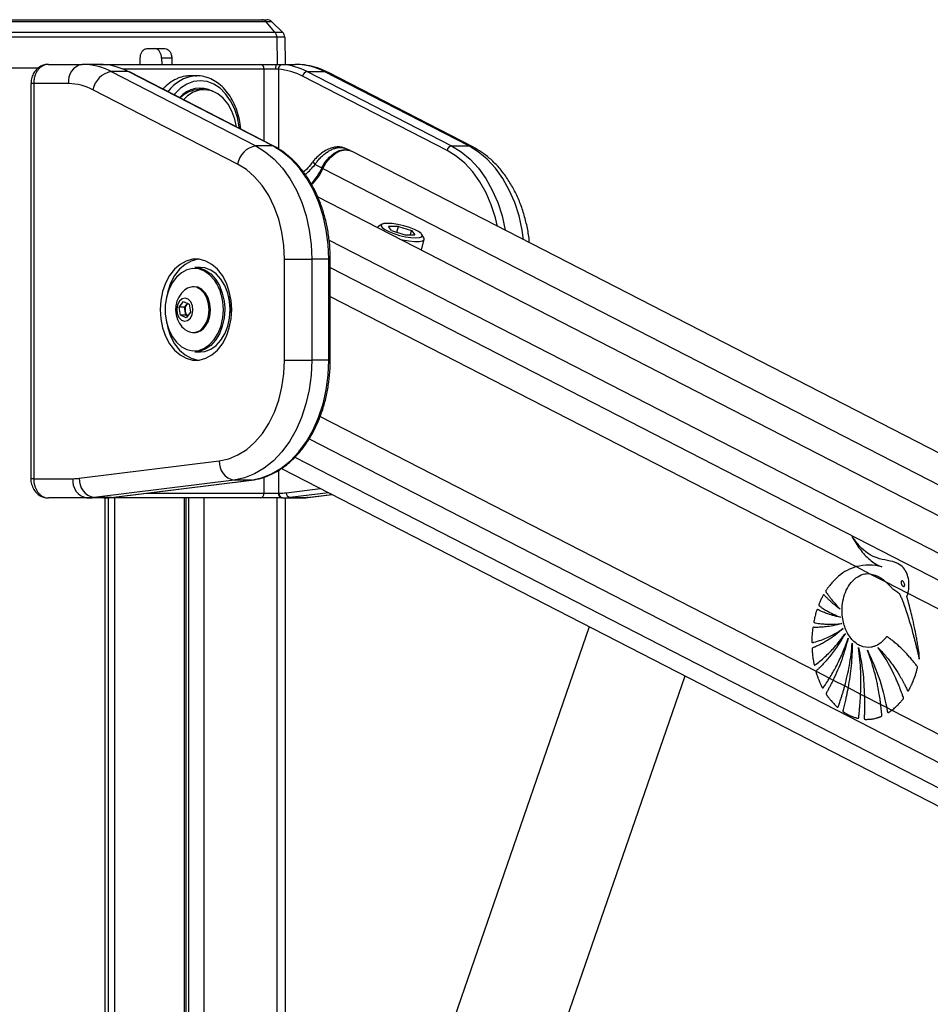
# Model space of a CAD drawing. Header units: millimetres. Extents: x 20 to 19631, y 28 to 16288.
# Tile 45 of 124: x 6204 to 6582, y 7551 to 7959. Entities that reach past the tile are written whole.
import ezdxf

# ---------------------------------------------------------------- set-up
doc = ezdxf.new("R2010")
doc.units = ezdxf.units.MM
doc.header["$LTSCALE"] = 2

msp = doc.modelspace()

# ---------------------------------------------------------------- linework, layer by layer
at = {"color": 7, "linetype": 'Continuous', "lineweight": 25}
for p, q in [((6194.74, 7959.49), (6304.1, 7959.49)), ((6305.83, 7958.65), (6195.89, 7958.65)), ((6304.1, 7959.49), (6306.16, 7959.49)), ((6309.53, 7954.36), (6305.83, 7958.65)), ((6308.24, 7958.65), (6305.83, 7958.65)), ((6312.69, 7954.36), (6308.24, 7958.65)), ((6198.36, 7954.36), (6309.53, 7954.36)), ((6309.53, 7954.36), (6312.69, 7954.36)), ((6310.3, 7952.25), (6198.86, 7952.25)), ((6313.61, 7952.25), (6310.3, 7952.25)), ((6313.61, 7952.25), (6313.8, 7940.96)), ((6256.43, 7947.49), (6263.88, 7947.49)), ((6253.6, 7940.96), (6253.6, 7943.56)), ((6266.71, 7943.56), (6262.46, 7943.56)), ((6262.46, 7943.56), (6262.53, 7940.96)), ((6266.71, 7943.56), (6266.77, 7940.96)), ((6198.99, 7939.49), (6211.54, 7939.49)), ((6215.49, 7940.96), (6229.5, 7940.96)), ((6236.88, 7940.96), (6229.5, 7940.96)), ((6236.88, 7940.96), (6238.66, 7940.96)), ((6238.66, 7940.96), (6303.48, 7940.96)), ((6241.59, 7937.94), (6301.56, 7907.07)), ((6248.66, 7937.94), (6241.59, 7937.94)), ((6308.64, 7907.07), (6248.66, 7937.94)), ((6309.07, 7906.97), (6249.09, 7937.84)), ((6303.48, 7940.96), (6310.51, 7940.96)), ((6309.73, 7938.96), (6305.04, 7938.96)), ((6310.51, 7940.96), (6317.89, 7940.96)), ((6322.91, 7937.94), (6382.88, 7907.07)), ((6322.91, 7937.94), (6329.98, 7937.94)), ((6389.95, 7907.07), (6329.98, 7937.94)), ((6391.68, 7906.67), (6331.71, 7937.54)), ((6277.11, 7936.16), (6274.28, 7936.16)), ((6276.58, 7936.15), (6277.11, 7936.16)), ((6380.98, 7905.19), (6321.01, 7936.06)), ((6208.21, 7932.96), (6208.21, 7768.96)), ((6209.38, 7932.96), (6209.38, 7768.96)), ((6223.84, 7932.96), (6209.38, 7932.96)), ((6293.97, 7899.55), (6234, 7930.42)), ((6280.08, 7930.46), (6278.03, 7930.46)), ((6308.64, 7907.07), (6301.56, 7907.07)), ((6340.74, 7905.13), (6338.83, 7906.02)), ((7542.3, 7287.66), (6341.31, 7904.86)), ((6382.88, 7907.07), (6389.95, 7907.07)), ((6325.56, 7900.82), (6325.57, 7900.84)), ((6326.21, 7899.43), (6329.06, 7897.96)), ((7517.89, 7274.09), (6327.26, 7885.97)), ((6352.14, 7873.3), (6352.11, 7873.2)), ((6353.99, 7874.57), (6352.59, 7873.8)), ((6360.81, 7873.67), (6356.66, 7873.67)), ((6357.96, 7871.94), (6356.66, 7873.67)), ((6360.18, 7871.23), (6360.81, 7873.67)), ((6360.81, 7873.67), (6366.26, 7871.94)), ((6357.96, 7871.94), (6363.42, 7870.2)), ((6363.42, 7870.2), (6367.57, 7870.2)), ((6365.82, 7870.2), (6366.26, 7871.94)), ((6366.26, 7871.94), (6367.57, 7870.2)), ((6370.35, 7863.82), (6371.51, 7868.32)), ((6371.35, 7868.98), (6370.5, 7870.33)), ((6313.51, 7860.09), (6324.83, 7860.09)), ((6313.51, 7818.15), (6313.51, 7860.09)), ((6324.83, 7860.09), (6324.83, 7818.15)), ((6331.9, 7860.09), (6324.83, 7860.09)), ((6331.9, 7818.15), (6331.9, 7860.09)), ((6332.48, 7818.15), (6332.48, 7860.09)), ((6278.58, 7856.62), (6276.32, 7856.62)), ((6276.04, 7848.62), (6275.5, 7848.62)), ((6269.81, 7840.16), (6271.62, 7842.5)), ((6270.34, 7836.77), (6269.81, 7840.16)), ((6272.02, 7840.16), (6269.81, 7840.16)), ((6271.62, 7842.5), (6273.95, 7841.46)), ((6272.02, 7840.16), (6272.92, 7841.33)), ((6272.28, 7838.46), (6272.02, 7840.16)), ((6272.92, 7841.33), (6273.26, 7841.77)), ((6273.95, 7841.46), (6274.49, 7838.08)), ((6272.68, 7835.74), (6270.34, 7836.77)), ((6272.55, 7836.77), (6270.34, 7836.77)), ((6272.55, 7836.77), (6272.28, 7838.46)), ((6273.24, 7836.47), (6272.55, 7836.77)), ((6274.49, 7838.08), (6272.68, 7835.74)), ((6290.96, 7839.12), (6290.93, 7837.98)), ((6275.5, 7829.62), (6276.04, 7829.62)), ((6276.32, 7821.62), (6278.58, 7821.62)), ((6313.51, 7818.15), (6324.83, 7818.15)), ((6331.9, 7818.15), (6324.83, 7818.15)), ((6228.29, 7769.12), (6286.4, 7776.31)), ((6312.22, 7773.2), (7357.33, 7236.12)), ((6209.38, 7768.96), (6225.7, 7768.96)), ((6292.55, 7768.34), (6234.44, 7761.15)), ((6241.51, 7761.15), (6299.63, 7768.34)), ((6241.64, 7761.16), (6299.75, 7768.35)), ((6299.63, 7768.34), (6292.55, 7768.34)), ((6299.75, 7768.35), (6299.63, 7768.34)), ((6305.04, 7762.96), (6310.99, 7762.96)), ((6310.99, 7762.96), (6311.26, 7762.96)), ((6323.32, 7761.18), (6333.23, 7762.4)), ((6231.36, 7760.96), (6215.49, 7760.96)), ((6238.43, 7760.96), (6231.36, 7760.96)), ((6241.51, 7761.15), (6234.44, 7761.15)), ((6238.66, 7760.96), (6238.43, 7760.96)), ((6303.48, 7760.96), (6238.66, 7760.96)), ((6240.47, 6590.02), (6240.47, 7760.96)), ((6241.64, 7761.16), (6241.51, 7761.15)), ((6272.63, 7218.4), (6272.63, 7760.96)), ((6312.41, 7760.96), (6303.48, 7760.96)), ((6312.68, 7760.96), (6312.41, 7760.96)), ((6312.68, 7760.96), (6319.75, 7760.96)), ((6313.83, 7760.96), (6313.83, 7305.15)), ((6315.76, 7761.15), (6322.83, 7761.15)), ((6550.78, 7732.44), (6556.45, 7729.53)), ((6556.45, 7729.53), (6563.14, 7726.09)), ((6563.14, 7726.09), (6572.29, 7721.39)), ((6572.29, 7721.39), (7303.69, 7345.51)), ((6440.03, 7707.52), (6365.74, 7492.63)), ((6534.15, 7689.04), (6539.74, 7686.16)), ((6407.61, 7478.15), (6479.83, 7687.07)), ((6539.74, 7686.16), (6541.26, 7685.38)), ((6541.26, 7685.38), (6546.07, 7682.91)), ((6546.07, 7682.91), (6547.43, 7682.21)), ((6547.43, 7682.21), (6552.65, 7679.53)), ((6552.65, 7679.53), (6554.23, 7678.71)), ((6554.23, 7678.71), (6560.99, 7675.24)), ((6560.99, 7675.24), (6563.47, 7673.97)), ((6563.47, 7673.97), (6565.62, 7672.86)), ((6565.62, 7672.86), (7291.75, 7299.7))]:
    msp.add_line(p, q, dxfattribs=at)
at = {"color": 8, "linetype": 'Continuous', "lineweight": 25}
for p, q in [((6310.3, 7952.25), (6310.46, 7940.96)), ((6305.04, 7938.96), (6246.47, 7938.96)), ((6305.04, 7909.04), (6305.04, 7938.96)), ((6310.99, 7938.9), (6310.99, 7905.83)), ((6209.38, 7932.96), (6208.21, 7932.96)), ((6329.46, 7897.75), (7529.97, 7280.8)), ((6332.01, 7867.99), (7503.36, 7266.02)), ((6332.48, 7860.09), (6331.9, 7860.09)), ((6332.48, 7856.64), (7319.41, 7349.45)), ((6332.48, 7844.62), (6550.78, 7732.44)), ((6288.68, 7839.84), (6288.69, 7839.12)), ((6332.48, 7818.15), (6331.9, 7818.15)), ((6328.3, 7794.83), (6534.15, 7689.04)), ((6323.7, 7785.45), (7302.15, 7282.62)), ((6317.82, 7777.89), (7412.28, 7215.44)), ((6310.99, 7772.42), (6310.99, 7762.96)), ((6209.38, 7768.96), (6208.21, 7768.96)), ((6305.04, 7762.96), (6305.04, 7769.61)), ((6256.2, 7762.96), (6305.04, 7762.96)), ((6314.22, 7763.14), (6328.39, 7764.89)), ((6331.81, 7763.13), (6315.76, 7761.15)), ((6322.83, 7761.15), (6333.19, 7762.43)), ((6238.71, 7760.96), (6238.66, 7760.96)), ((6239.08, 6590.02), (6239.08, 7760.96)), ((6242.86, 7760.96), (6242.86, 7218.4)), ((6272.04, 7218.4), (6272.04, 7760.96)), ((6273.82, 7216.08), (6273.82, 7760.96)), ((6280, 7760.96), (6280, 7213.52)), ((6310.48, 7295.46), (6310.48, 7760.96)), ((6323.32, 7761.18), (6322.83, 7761.15))]:
    msp.add_line(p, q, dxfattribs=at)
at = {"color": 8, "linetype": 'Continuous', "lineweight": 25, "flags": 128}
for points in [[(6238.66, 7940.96), (6238.9, 7940.92), (6239.1, 7940.83)], [(6331.71, 7937.54), (6331.05, 7937.8), (6329.98, 7937.94)], [(6294.75, 7914.34), (6294.68, 7914.99), (6293.94, 7918.89), (6292.73, 7922.56), (6291.09, 7925.87), (6289.07, 7928.73), (6286.73, 7931.05), (6284.14, 7932.76), (6281.37, 7933.81), (6278.52, 7934.16), (6275.68, 7933.81), (6272.91, 7932.76), (6270.32, 7931.05), (6267.98, 7928.73), (6267.63, 7928.3)], [(6309.07, 7906.97), (6308.9, 7907.04), (6308.64, 7907.07)], [(6401.92, 7873.71), (6401.06, 7877.29), (6399.34, 7882.62), (6397.18, 7887.62), (6394.6, 7892.21), (6391.64, 7896.31), (6388.36, 7899.88), (6384.78, 7902.86), (6380.98, 7905.19)], [(6382.88, 7907.07), (6386.84, 7904.64), (6390.56, 7901.54), (6393.99, 7897.82), (6397.06, 7893.54), (6399.75, 7888.77), (6402.01, 7883.56), (6403.8, 7878.01), (6405.1, 7872.18), (6405.12, 7872.07)], [(6412.75, 7868.14), (6412.17, 7872.18), (6410.87, 7878.01), (6409.08, 7883.56), (6406.82, 7888.77), (6404.14, 7893.54), (6401.06, 7897.82), (6397.63, 7901.54), (6393.91, 7904.64), (6389.95, 7907.07)], [(6391.68, 7906.67), (6391.02, 7906.93), (6389.95, 7907.07)], [(6326.21, 7899.43), (6325.89, 7899.84), (6325.66, 7900.2), (6325.54, 7900.5), (6325.52, 7900.73), (6325.56, 7900.82)], [(6287.68, 7834.5), (6287.88, 7835.68), (6288.13, 7839.12)]]:
    msp.add_lwpolyline(points, dxfattribs=at)
at = {"color": 7, "linetype": 'Continuous', "lineweight": 25, "flags": 128}
for points in [[(6249.09, 7937.84), (6248.93, 7937.91), (6248.66, 7937.94)], [(6310.51, 7940.96), (6310.35, 7940.92), (6310.21, 7940.81), (6310.07, 7940.62), (6309.95, 7940.37), (6309.86, 7940.07), (6309.78, 7939.72), (6309.74, 7939.35), (6309.73, 7938.96)], [(6293.58, 7914.94), (6292.88, 7918.23), (6291.67, 7921.52), (6290.05, 7924.43), (6288.07, 7926.86), (6285.79, 7928.71), (6283.32, 7929.91), (6280.72, 7930.44), (6278.1, 7930.26), (6275.56, 7929.38), (6273.17, 7927.83), (6271.55, 7926.28)], [(6301.56, 7907.07), (6305.52, 7904.64), (6309.24, 7901.54), (6312.67, 7897.82), (6315.75, 7893.54), (6318.43, 7888.77), (6320.69, 7883.56), (6322.48, 7878.01), (6323.78, 7872.18), (6324.56, 7866.18), (6324.83, 7860.09)], [(6331.9, 7860.09), (6331.64, 7866.18), (6330.85, 7872.18), (6329.55, 7878.01), (6327.76, 7883.56), (6325.51, 7888.77), (6322.82, 7893.54), (6319.74, 7897.82), (6316.31, 7901.54), (6312.59, 7904.64), (6308.64, 7907.07)], [(6329.06, 7897.96), (6330.44, 7900.39), (6332.17, 7902.49), (6334.14, 7904.13), (6336.22, 7905.18), (6338.28, 7905.6), (6340.18, 7905.35), (6340.95, 7905.02)], [(6329.46, 7897.75), (6330.84, 7900.19), (6332.57, 7902.29), (6334.54, 7903.93), (6336.63, 7904.99), (6338.69, 7905.41), (6340.6, 7905.15), (6341.31, 7904.86)], [(6313.51, 7860.09), (6313.24, 7865.77), (6312.43, 7871.35), (6311.09, 7876.72), (6309.24, 7881.79), (6306.93, 7886.46), (6304.2, 7890.64), (6301.09, 7894.26), (6297.66, 7897.25), (6293.97, 7899.55)], [(6352.59, 7873.8), (6352.47, 7873.73), (6352.12, 7873.19)], [(6356.26, 7874.94), (6354.75, 7874.82), (6353.83, 7874.46), (6353.58, 7873.9), (6354.02, 7873.18), (6355.12, 7872.36), (6356.79, 7871.51), (6358.88, 7870.69), (6361.24, 7869.97), (6363.67, 7869.41), (6365.97, 7869.05), (6367.96, 7868.93), (6369.48, 7869.05), (6370.4, 7869.41), (6370.65, 7869.97), (6370.2, 7870.69), (6369.1, 7871.51), (6367.44, 7872.36), (6365.34, 7873.18), (6362.99, 7873.9), (6360.56, 7874.46), (6358.25, 7874.82), (6356.26, 7874.94)], [(6361.4, 7868.42), (6362.52, 7868.16), (6365.1, 7867.68), (6367.44, 7867.42), (6369.37, 7867.42), (6370.74, 7867.68), (6371.44, 7868.16), (6371.43, 7868.84), (6371.35, 7868.98)], [(6261.9, 7839.12), (6262.15, 7835.26), (6262.9, 7831.53), (6264.12, 7828.06), (6265.77, 7824.97), (6267.8, 7822.36), (6270.13, 7820.32), (6272.68, 7818.92), (6275.37, 7818.21), (6278.11, 7818.21), (6280.81, 7818.92), (6283.36, 7820.32), (6285.69, 7822.36), (6287.72, 7824.97), (6289.37, 7828.06), (6290.59, 7831.53), (6291.34, 7835.26), (6291.59, 7839.12), (6291.34, 7842.98), (6290.59, 7846.7), (6289.37, 7850.17), (6287.72, 7853.26), (6285.69, 7855.88), (6283.36, 7857.92), (6280.81, 7859.32), (6278.11, 7860.03), (6275.37, 7860.03), (6272.68, 7859.32), (6270.13, 7857.92), (6267.8, 7855.88), (6265.77, 7853.26), (6264.12, 7850.17), (6262.9, 7846.7), (6262.15, 7842.98), (6261.9, 7839.12)], [(6277.81, 7860.06), (6277.5, 7860.03), (6274.8, 7859.32), (6272.25, 7857.92), (6269.92, 7855.88), (6267.89, 7853.26), (6266.24, 7850.17), (6265.02, 7846.7), (6264.32, 7843.33)], [(6284.54, 7851.28), (6284.37, 7851.51), (6282.43, 7853.63), (6280.24, 7855.15), (6277.87, 7856.02), (6275.43, 7856.2), (6273.01, 7855.67), (6270.71, 7854.47), (6268.64, 7852.64), (6266.86, 7850.26), (6265.47, 7847.42), (6264.5, 7844.24), (6264.01, 7840.85), (6264.01, 7837.39), (6264.5, 7834), (6265.47, 7830.82), (6266.86, 7827.98), (6268.64, 7825.6), (6270.71, 7823.76), (6273.01, 7822.56), (6275.43, 7822.04), (6277.87, 7822.21), (6280.24, 7823.08), (6282.43, 7824.61), (6284.37, 7826.72), (6285.96, 7829.35), (6287.15, 7832.37), (6287.68, 7834.5)], [(6276.32, 7856.62), (6278.19, 7856.42), (6280.62, 7855.53), (6282.87, 7853.97), (6284.85, 7851.8), (6286.48, 7849.11), (6287.69, 7846.02), (6288.44, 7842.64), (6288.68, 7839.84)], [(6290.96, 7839.12), (6290.7, 7842.64), (6289.95, 7846.02), (6288.74, 7849.11), (6287.11, 7851.8), (6285.13, 7853.97), (6282.88, 7855.53), (6280.46, 7856.42), (6278.58, 7856.62)], [(6280.04, 7832.12), (6281.21, 7834.11), (6281.95, 7836.48), (6282.22, 7839.04), (6281.98, 7841.6), (6281.27, 7843.99), (6280.13, 7846.01), (6278.64, 7847.52), (6276.92, 7848.4), (6275.1, 7848.6), (6273.3, 7848.1), (6272.13, 7847.33)], [(6280.58, 7832.12), (6281.75, 7834.11), (6282.49, 7836.48), (6282.75, 7839.04), (6282.52, 7841.6), (6281.81, 7843.99), (6280.66, 7846.01), (6279.18, 7847.52), (6277.46, 7848.4), (6276.04, 7848.62)], [(6274.42, 7835.62), (6275.19, 7837.11), (6275.5, 7838.92), (6275.3, 7840.75), (6274.62, 7842.33), (6273.56, 7843.42), (6272.29, 7843.86), (6271, 7843.58), (6269.88, 7842.62), (6269.1, 7841.12), (6268.79, 7839.32), (6268.99, 7837.49), (6269.67, 7835.9), (6270.73, 7834.81), (6272.01, 7834.37), (6273.3, 7834.66), (6274.42, 7835.62)], [(6290.3, 7844.68), (6290.71, 7842.56), (6290.96, 7839.12)], [(6273.32, 7841.74), (6273.14, 7841.57), (6272.92, 7841.33)], [(6288.69, 7839.12), (6288.44, 7835.59), (6287.69, 7832.22), (6286.48, 7829.12), (6284.85, 7826.43), (6282.87, 7824.27), (6280.62, 7822.71), (6278.19, 7821.82), (6276.32, 7821.62)], [(6278.58, 7821.62), (6280.46, 7821.82), (6282.88, 7822.71), (6285.13, 7824.27), (6287.11, 7826.43), (6288.74, 7829.12), (6289.95, 7832.22), (6290.7, 7835.59), (6290.96, 7839.12)], [(6264.32, 7834.91), (6265.02, 7831.53), (6266.24, 7828.06), (6267.89, 7824.97), (6269.92, 7822.36), (6272.25, 7820.32), (6274.8, 7818.92), (6277.5, 7818.21), (6277.81, 7818.17)], [(6286.4, 7776.31), (6290.36, 7777.18), (6294.19, 7778.8), (6297.84, 7781.13), (6301.23, 7784.13), (6304.31, 7787.75), (6307.01, 7791.92), (6309.3, 7796.57), (6311.12, 7801.61), (6312.44, 7806.96), (6313.24, 7812.5), (6313.51, 7818.15)], [(6324.83, 7818.15), (6324.56, 7811.98), (6323.75, 7805.91), (6322.42, 7800.03), (6320.59, 7794.42), (6318.29, 7789.17), (6315.54, 7784.37), (6312.39, 7780.08), (6308.9, 7776.37), (6305.11, 7773.3), (6301.08, 7770.92), (6296.87, 7769.26), (6292.55, 7768.34)], [(6299.63, 7768.34), (6303.94, 7769.26), (6308.15, 7770.92), (6312.18, 7773.3), (6315.97, 7776.37), (6319.47, 7780.08), (6322.61, 7784.37), (6325.36, 7789.17), (6327.66, 7794.42), (6329.5, 7800.03), (6330.82, 7805.91), (6331.63, 7811.98), (6331.9, 7818.15)]]:
    msp.add_lwpolyline(points, dxfattribs=at)
at = {"color": 7, "linetype": 'Continuous', "lineweight": 25}
for centre, radius, start, end in [((6304.05, 7957.19), 2.3, 39.3461, 88.8834), ((6306.16, 7956.49), 3, 46, 90), ((6306.99, 7952.24), 3.31, 0.1104, 39.6928), ((6310.61, 7952.2), 3, 1, 46), ((6230.91, 7933.96), 7.14, 101.4218, 188.0495), ((6229.35, 7914.62), 26.34, 62.3133, 89.6828), ((6243.17, 7928.75), 9.32, 99.7581, 169.6801), ((6236.33, 7914.36), 26.61, 62.4016, 85.9183), ((6303.23, 7939.15), 1.82, 353.8573, 82.1256), ((6312.84, 7939.09), 1.85, 101.3299, 185.5863), ((6309.18, 7913.42), 25.55, 62.4016, 85.9183), ((6310.58, 7914.36), 26.61, 62.4016, 85.9183), ((6317.74, 7914.62), 26.34, 62.3133, 89.6828), ((6323.3, 7935.65), 2.33, 99.7581, 169.6801), ((6223.72, 7910.83), 22.12, 62.3133, 89.6828), ((6278.46, 7920.01), 11.09, 61.4127, 140.2057), ((6278.36, 7919.09), 11.37, 91.6631, 136.0223), ((6303.14, 7897.88), 9.32, 99.7581, 169.6801), ((6383.28, 7904.77), 2.33, 99.7581, 169.6801), ((6308.16, 7907.43), 22.95, 315.5559, 335.6295), ((6308.63, 7907.18), 22.86, 314.8525, 335.6477), ((6278.87, 7839.12), 10.63, 129.3893, 212.9981), ((6276.04, 7839.13), 3.82, 144.892, 190.0632), ((6275.3, 7838.8), 3.04, 186.263, 228.4411), ((6278.87, 7839.12), 10.63, 212.9981, 230.6107), ((6275.54, 7835.04), 5.37, 230.4827, 327.0175), ((6275.82, 7835.38), 5.77, 272.1423, 325.5535), ((6294.04, 7775.84), 7.65, 176.5252, 258.7875), ((6232.77, 7767.96), 7.14, 171.9505, 258.5782), ((6225.7, 7790.03), 21.07, 270.0053, 277.0613), ((6235.93, 7768.65), 7.65, 176.5252, 258.7875), ((6303.23, 7762.76), 1.82, 277.8744, 6.1427), ((6312.76, 7762.71), 1.79, 171.9505, 258.5782), ((6313.03, 7762.71), 1.79, 171.9505, 258.5782), ((6311.26, 7787.04), 24.08, 270.0053, 277.0613), ((6316.13, 7763.02), 1.91, 176.5252, 258.7875), ((6231.36, 7786.04), 25.09, 270.0053, 277.0613), ((6238.43, 7786.04), 25.09, 270.0053, 277.0613), ((6312.68, 7786.04), 25.09, 270.0053, 277.0613), ((6319.75, 7786.04), 25.09, 270.0053, 277.0613)]:
    msp.add_arc(centre, radius, start, end, dxfattribs=at)
at = {"color": 8, "linetype": 'Continuous', "lineweight": 25}
for centre, radius, start, end in [((6277.93, 7920.48), 15.72, 94.9261, 144.5856), ((6333.52, 7906.71), 9.82, 243.01, 245.6299), ((6267.06, 7839.51), 21.07, 358.9414, 33.9683)]:
    msp.add_arc(centre, radius, start, end, dxfattribs=at)
at = {"color": 7, "linetype": 'Continuous', "lineweight": 25}
for points, knots in [([(6253.6, 7943.56), (6253.64, 7944.01), (6253.7, 7944.91), (6254.2, 7946.09), (6254.93, 7946.98), (6255.72, 7947.43), (6256.24, 7947.47), (6256.43, 7947.49)], [0, 0, 0, 0, 0.2170511, 0.4341034, 0.6511343, 0.8681856, 1, 1, 1, 1]), ([(6262.46, 7943.56), (6262.42, 7944.01), (6262.34, 7944.91), (6261.83, 7946.09), (6261.11, 7946.98), (6260.33, 7947.43), (6259.83, 7947.47), (6259.64, 7947.49)], [0, 0, 0, 0, 0.217049, 0.434099, 0.651128, 0.868179, 1, 1, 1, 1]), ([(6263.88, 7947.49), (6264.2, 7947.45), (6264.82, 7947.36), (6265.66, 7946.67), (6266.3, 7945.65), (6266.64, 7944.55), (6266.69, 7943.83), (6266.71, 7943.56)], [0, 0, 0, 0, 0.217103, 0.4342071, 0.6512847, 0.8683252, 1, 1, 1, 1]), ([(6215.48, 7940.94), (6215.43, 7940.95), (6214.72, 7941.03), (6213.32, 7940.67), (6211.5, 7939.78), (6209.99, 7938.36), (6208.89, 7936.55), (6208.27, 7934.68), (6208.27, 7933.45), (6208.28, 7932.96)], [0, 0, 0, 0, 0.010624, 0.1835247, 0.354577, 0.5251379, 0.6992901, 0.8788502, 1, 1, 1, 1]), ([(6215.49, 7940.96), (6215.32, 7940.95), (6214.98, 7940.94), (6214.46, 7940.85), (6213.95, 7940.71), (6213.45, 7940.51), (6212.97, 7940.26), (6212.51, 7939.95), (6212.06, 7939.59), (6211.64, 7939.18), (6211.25, 7938.73), (6210.89, 7938.24), (6210.56, 7937.7), (6210.18, 7936.95), (6209.87, 7936.14), (6209.64, 7935.29), (6209.5, 7934.57), (6209.4, 7933.8), (6209.39, 7933.24), (6209.38, 7932.96)], [0, 0, 0, 0, 0.053326, 0.107028, 0.161914, 0.21721, 0.270624, 0.324415, 0.379401, 0.4348, 0.488108, 0.541793, 0.596673, 0.651967, 0.75832, 0.812311, 0.867099, 0.933183, 1, 1, 1, 1]), ([(6238.23, 7940.9), (6238.16, 7940.91), (6237.95, 7940.92), (6237.64, 7940.94), (6237.36, 7940.95), (6237.1, 7940.96), (6236.97, 7940.96), (6236.88, 7940.96)], [0, 0, 0, 0, 0.122321, 0.368605, 0.61853, 0.744767, 1, 1, 1, 1]), ([(6310.99, 7938.9), (6310.9, 7938.91), (6310.72, 7938.93), (6310.41, 7938.95), (6310.08, 7938.96), (6309.85, 7938.96), (6309.73, 7938.96)], [0, 0, 0, 0, 0.244058, 0.490369, 0.743918, 1, 1, 1, 1]), ([(6310.51, 7940.96), (6310.68, 7940.96), (6311.04, 7940.96), (6311.54, 7940.95), (6312.03, 7940.93), (6312.33, 7940.91), (6312.47, 7940.9)], [0, 0, 0, 0, 0.244552, 0.491194, 0.744455, 1, 1, 1, 1]), ([(6331.71, 7937.54), (6330.9, 7937.93), (6328.75, 7938.97), (6325.1, 7940.15), (6321.26, 7940.86), (6318.85, 7940.93), (6317.89, 7940.96)], [0, 0, 0, 0, 0.183481, 0.491955, 0.79717, 1, 1, 1, 1]), ([(6274.28, 7936.14), (6274.11, 7936.14), (6273.42, 7936.16), (6271.75, 7935.96), (6269.75, 7935.41), (6267.82, 7934.51), (6265.94, 7933.38), (6264.31, 7932.1), (6263.26, 7930.95), (6263.01, 7930.68)], [0, 0, 0, 0, 0.043722, 0.171703, 0.419883, 0.545852, 0.673655, 0.922005, 1, 1, 1, 1]), ([(6295.37, 7914.02), (6295.37, 7914.08), (6295.32, 7915.48), (6294.8, 7918.15), (6293.79, 7921.92), (6292.31, 7925.41), (6290.44, 7928.54), (6288.21, 7931.23), (6285.69, 7933.4), (6282.93, 7935), (6280.03, 7935.92), (6277.86, 7936.27), (6276.71, 7936.12), (6276.54, 7936.1)], [0, 0, 0, 0, 0.005131, 0.114038, 0.223071, 0.332272, 0.441638, 0.551027, 0.660122, 0.768456, 0.875571, 0.981348, 1, 1, 1, 1]), ([(6332.48, 7860.09), (6332.47, 7861.08), (6332.44, 7863.95), (6332.03, 7868.67), (6331.12, 7874.17), (6329.76, 7879.49), (6327.99, 7884.56), (6325.81, 7889.34), (6323.26, 7893.74), (6320.36, 7897.72), (6317.15, 7901.22), (6313.74, 7904.13), (6310.99, 7905.95), (6309.43, 7906.78), (6309.07, 7906.97)], [0, 0, 0, 0, 0.049171, 0.142068, 0.235022, 0.32801, 0.421041, 0.514118, 0.607231, 0.700348, 0.793408, 0.886328, 0.973612, 1, 1, 1, 1]), ([(6338.82, 7905.97), (6338.44, 7906.14), (6337.49, 7906.59), (6335.77, 7906.73), (6333.74, 7906.5), (6331.59, 7905.77), (6329.4, 7904.56), (6327.38, 7902.9), (6326.07, 7901.61), (6325.59, 7900.86), (6325.58, 7900.83)], [0, 0, 0, 0, 0.087117, 0.21869, 0.35615, 0.507536, 0.667365, 0.829274, 0.994434, 1, 1, 1, 1]), ([(6326.21, 7899.43), (6326.49, 7899.85), (6326.94, 7900.52), (6327.84, 7901.61), (6328.67, 7902.5), (6329.55, 7903.3), (6330.44, 7904.02), (6331.35, 7904.66), (6332.28, 7905.2), (6333.2, 7905.66), (6334.12, 7906.02), (6335.01, 7906.27), (6335.9, 7906.44), (6336.75, 7906.49), (6337.55, 7906.42), (6338.13, 7906.29), (6338.56, 7906.16), (6338.78, 7906.05), (6338.83, 7906.02)], [0, 0, 0, 0, 0.086519, 0.136994, 0.239537, 0.291724, 0.340202, 0.438623, 0.488674, 0.536368, 0.633212, 0.682468, 0.731115, 0.829996, 0.880343, 0.931287, 0.982603, 1, 1, 1, 1]), ([(6415.16, 7866.9), (6415.11, 7867.53), (6414.91, 7870.03), (6414.09, 7874.31), (6412.68, 7879.67), (6410.8, 7884.8), (6408.48, 7889.62), (6405.74, 7894.07), (6402.62, 7898.09), (6399.15, 7901.61), (6395.5, 7904.52), (6392.91, 7905.98), (6391.68, 7906.67)], [0, 0, 0, 0, 0.035868, 0.144021, 0.252352, 0.360895, 0.469647, 0.578523, 0.687306, 0.795683, 0.90325, 1, 1, 1, 1]), ([(6325.54, 7900.85), (6325.12, 7900.3), (6324.06, 7898.89), (6322.62, 7897.3), (6321.58, 7896.37), (6321.37, 7896.18)], [0, 0, 0, 0, 0.337695, 0.866303, 1, 1, 1, 1]), ([(6306.34, 7770.06), (6307.48, 7770.55), (6309.92, 7771.58), (6313.44, 7773.88), (6316.91, 7776.78), (6320.12, 7780.22), (6323.03, 7784.14), (6325.6, 7788.5), (6327.81, 7793.23), (6329.62, 7798.27), (6331.01, 7803.57), (6331.96, 7809.05), (6332.42, 7813.94), (6332.47, 7816.98), (6332.48, 7818.15)], [0, 0, 0, 0, 0.075973, 0.162036, 0.248467, 0.335227, 0.422233, 0.509398, 0.596648, 0.683931, 0.771215, 0.85849, 0.94576, 1, 1, 1, 1]), ([(6299.75, 7768.35), (6300.48, 7768.46), (6302.55, 7768.78), (6304.77, 7769.33), (6306.19, 7769.99), (6306.34, 7770.06)], [0, 0, 0, 0, 0.329072, 0.931306, 1, 1, 1, 1]), ([(6208.22, 7768.96), (6208.22, 7768.93), (6208.15, 7768.14), (6208.46, 7766.57), (6209.34, 7764.44), (6210.77, 7762.71), (6212.51, 7761.57), (6214.12, 7760.98), (6215.13, 7761.02), (6215.48, 7761.04)], [0, 0, 0, 0, 0.0072353, 0.1932103, 0.3831253, 0.5750223, 0.7440889, 0.9103232, 1, 1, 1, 1]), ([(6209.38, 7768.96), (6209.4, 7768.52), (6209.43, 7767.63), (6209.69, 7766.34), (6210.1, 7765.11), (6210.67, 7763.99), (6211.36, 7763.01), (6212.18, 7762.2), (6213.09, 7761.56), (6213.96, 7761.18), (6214.77, 7760.99), (6215.25, 7760.97), (6215.49, 7760.96)], [0, 0, 0, 0, 0.104655, 0.212303, 0.316738, 0.424134, 0.528891, 0.636619, 0.74238, 0.851183, 0.925087, 1, 1, 1, 1]), ([(6319.75, 7760.96), (6320.63, 7760.98), (6321.82, 7761), (6323.01, 7761.14), (6323.32, 7761.18)], [0, 0, 0, 0, 0.738202, 1, 1, 1, 1]), ([(6572.29, 7721.39), (6572.33, 7721.57), (6572.39, 7721.8), (6572.44, 7722.05), (6572.47, 7722.22), (6572.57, 7722.71), (6572.77, 7724.22), (6572.72, 7726.75), (6571.93, 7729.7), (6570.37, 7732.23), (6567.61, 7734.27), (6563.77, 7734.96), (6559.77, 7735.86), (6556.15, 7737.41), (6553.39, 7739.74), (6551.01, 7742.29), (6549.73, 7744.1), (6549.09, 7745.02)], [0, 0, 0, 0, 0.012824, 0.016029, 0.017632, 0.024042, 0.04973, 0.119058, 0.188311, 0.256944, 0.340978, 0.476074, 0.611696, 0.717447, 0.827134, 0.913109, 1, 1, 1, 1]), ([(6549.09, 7745.02), (6550.14, 7743.18), (6552.25, 7739.52), (6555.67, 7735.8), (6558.39, 7733.81), (6559.89, 7733.03), (6560.78, 7732.64), (6561.23, 7732.5), (6561.46, 7732.43)], [0, 0, 0, 0, 0.3256755, 0.6503388, 0.8229054, 0.9110502, 0.955444, 1, 1, 1, 1]), ([(8407.08, 7736.15), (8393.5, 7728.61), (8311.26, 7682.94), (8159.85, 7599.42), (7883.75, 7447.73), (7399.79, 7182.77), (6867.16, 6891.83), (6472.83, 6676.57), (6355.4, 6612.47)], [0, 0, 0, 0, 0.0199849, 0.1210519, 0.2221195, 0.4242559, 0.8285467, 1, 1, 1, 1]), ([(6561.46, 7732.43), (6559.7, 7732.74), (6556.13, 7733.38), (6552.58, 7732.76), (6550.78, 7732.44)], [0, 0, 0, 0, 0.49392, 1, 1, 1, 1]), ([(6550.78, 7732.44), (6549.53, 7731.99), (6547, 7731.08), (6543.61, 7728.71), (6541.16, 7726.32), (6539.81, 7724.65), (6539.25, 7723.9), (6538.96, 7723.51), (6538.67, 7723.07), (6538.39, 7722.74), (6538.23, 7722.41), (6538.2, 7722.2), (6538.25, 7721.97), (6538.39, 7721.71), (6538.59, 7721.44), (6538.79, 7721.21), (6539.18, 7720.7), (6539.77, 7719.87), (6540.89, 7718.44), (6542.33, 7716.7), (6543.53, 7715.4), (6544.13, 7714.75)], [0, 0, 0, 0, 0.170321, 0.3431, 0.494952, 0.561808, 0.579327, 0.59685, 0.614378, 0.63513, 0.645402, 0.650074, 0.654865, 0.666912, 0.680629, 0.691342, 0.70081, 0.750688, 0.800565, 0.900282, 1, 1, 1, 1]), ([(6576.18, 7690.11), (6576.22, 7690.24), (6576.28, 7690.42), (6576.3, 7690.69), (6576.24, 7690.87), (6576.08, 7691.12), (6575.72, 7691.56), (6575.11, 7692.39), (6574.16, 7693.56), (6572.66, 7695.34), (6570.6, 7697.55), (6568.43, 7699.61), (6566.66, 7701.1), (6565.55, 7702.01), (6564.61, 7702.65), (6564.02, 7703.29), (6563.43, 7703.36), (6563.17, 7703.09), (6562.7, 7702.49), (6561.78, 7701.38), (6560.72, 7700.57), (6559.92, 7700.08), (6559.62, 7699.92), (6559.08, 7699.64), (6558.21, 7699.28), (6556.01, 7698.74), (6552.68, 7699.15), (6548.97, 7701.87), (6546.31, 7706.14), (6545.03, 7710.83), (6544.86, 7715.27), (6545.38, 7719.12), (6546.64, 7722.85), (6548.69, 7726.09), (6551.38, 7728.45), (6554.07, 7729.57), (6555.78, 7729.54), (6556.45, 7729.53)], [0, 0, 0, 0, 0.005222, 0.00705, 0.009524, 0.012096, 0.018903, 0.033777, 0.054996, 0.082593, 0.133161, 0.185648, 0.215166, 0.237428, 0.250526, 0.268263, 0.273769, 0.278869, 0.283861, 0.306281, 0.339443, 0.344858, 0.350272, 0.355686, 0.374083, 0.39607, 0.468653, 0.538305, 0.602711, 0.66846, 0.714341, 0.760165, 0.807683, 0.860647, 0.913453, 0.966526, 1, 1, 1, 1]), ([(6556.45, 7729.53), (6557.93, 7729.14), (6560.31, 7728.52), (6562.36, 7726.76), (6563.14, 7726.09)], [0, 0, 0, 0, 0.620885, 1, 1, 1, 1]), ([(6563.14, 7726.09), (6563.61, 7725.64), (6564.25, 7725.02), (6565.03, 7724.18), (6565.54, 7723.66), (6566.39, 7722.88), (6567.58, 7722.2), (6568.92, 7721.12), (6569.55, 7719.44), (6570.05, 7718.24), (6570.36, 7717.43), (6570.5, 7717.06), (6570.56, 7716.9), (6570.59, 7716.83), (6570.6, 7716.8), (6570.6, 7716.79), (6570.61, 7716.78), (6570.61, 7716.78), (6572, 7713), (6573.34, 7708.56), (6574.67, 7703.53), (6575.08, 7701.95), (6575.48, 7700.37), (6575.86, 7698.79), (6576.25, 7697.21), (6576.62, 7695.64), (6576.86, 7694.58), (6576.99, 7694.06)], [0, 0, 0, 0, 0.061385, 0.084428, 0.107288, 0.130191, 0.194029, 0.247865, 0.293247, 0.336626, 0.356113, 0.364687, 0.36846, 0.370119, 0.37085, 0.371171, 0.371312, 0.371375, 0.371424, 0.699593, 0.742663, 0.785721, 0.828754, 0.871748, 0.914688, 0.957557, 1, 1, 1, 1]), ([(6569.58, 7726.39), (6569.55, 7726.35), (6569.49, 7726.26), (6569.44, 7726.06), (6569.43, 7725.77), (6569.53, 7725.32), (6569.79, 7724.78), (6570.12, 7724.39), (6570.41, 7724.23), (6570.58, 7724.21), (6570.72, 7724.26), (6570.78, 7724.33), (6570.81, 7724.36)], [0, 0, 0, 0, 0.054409, 0.108831, 0.182979, 0.304817, 0.522551, 0.753607, 0.828743, 0.904472, 0.959024, 1, 1, 1, 1]), ([(6570.81, 7724.36), (6570.84, 7724.4), (6570.9, 7724.49), (6570.95, 7724.69), (6570.96, 7724.97), (6570.86, 7725.42), (6570.6, 7725.96), (6570.28, 7726.35), (6569.99, 7726.51), (6569.82, 7726.54), (6569.68, 7726.49), (6569.61, 7726.42), (6569.58, 7726.39)], [0, 0, 0, 0, 0.054059, 0.108137, 0.18149, 0.301977, 0.518461, 0.74882, 0.824555, 0.900875, 0.955234, 1, 1, 1, 1]), ([(6576.99, 7694.06), (6577, 7694.76), (6577.01, 7695.73), (6576.81, 7697.05), (6576.67, 7698.12), (6576.44, 7699.63), (6576.14, 7701.48), (6575.66, 7704.12), (6574.99, 7707.49), (6574.16, 7711.21), (6573.32, 7714.68), (6572.67, 7717.15), (6572.24, 7718.7), (6572.04, 7719.37), (6571.95, 7719.66), (6571.93, 7719.82), (6571.9, 7719.91), (6571.88, 7719.96), (6571.86, 7720.05), (6571.9, 7720.18), (6571.96, 7720.35), (6572.13, 7720.73), (6572.22, 7721.1), (6572.29, 7721.39)], [0, 0, 0, 0, 0.072987, 0.101721, 0.141523, 0.186708, 0.264189, 0.34167, 0.473093, 0.631062, 0.75172, 0.858594, 0.908141, 0.926881, 0.935038, 0.941371, 0.943446, 0.945805, 0.947814, 0.952903, 0.959258, 0.968238, 1, 1, 1, 1]), ([(6544.13, 7714.75), (6543.53, 7715.21), (6542.33, 7716.14), (6540.82, 7717.44), (6539.62, 7718.55), (6538.85, 7719.3), (6538.3, 7719.86), (6537.89, 7720.26), (6537.63, 7720.61), (6537.41, 7720.72), (6537.32, 7720.73), (6537.24, 7720.68), (6537.05, 7720.48), (6536.81, 7720.03), (6536.38, 7719.2), (6535.99, 7718.31), (6535.63, 7717.47), (6535.43, 7717.02), (6535.32, 7716.71), (6535.29, 7716.53), (6535.31, 7716.37), (6535.38, 7716.24), (6535.56, 7716.06), (6536.04, 7715.74), (6537.03, 7715.04), (6538.83, 7713.99), (6541.31, 7712.64), (6543.27, 7711.83), (6544.28, 7711.41)], [0, 0, 0, 0, 0.09576, 0.19152, 0.246759, 0.296659, 0.322491, 0.341821, 0.367138, 0.370982, 0.37465, 0.378607, 0.383429, 0.406829, 0.434289, 0.485454, 0.510376, 0.53143, 0.538666, 0.544529, 0.549036, 0.554037, 0.560031, 0.580165, 0.628108, 0.713988, 0.853414, 1, 1, 1, 1]), ([(6544.28, 7711.41), (6543.19, 7711.65), (6541.22, 7712.09), (6538.74, 7712.91), (6537.05, 7713.58), (6535.95, 7714.06), (6535.29, 7714.36), (6534.88, 7714.61), (6534.66, 7714.61), (6534.55, 7714.51), (6534.49, 7714.43), (6534.39, 7714.19), (6534.2, 7713.67), (6533.97, 7712.88), (6533.76, 7711.99), (6533.56, 7711.13), (6533.39, 7710.4), (6533.28, 7709.88), (6533.24, 7709.63), (6533.25, 7709.5), (6533.27, 7709.4), (6533.34, 7709.28), (6533.49, 7709.17), (6533.7, 7709.13), (6534.25, 7709.06), (6535.11, 7708.89), (6536.38, 7708.74), (6537.74, 7708.61), (6540.57, 7708.47), (6542.92, 7708.68), (6544.8, 7708.85)], [0, 0, 0, 0, 0.1302625, 0.2336172, 0.2997682, 0.3367892, 0.3694467, 0.380584, 0.3902925, 0.392933, 0.3958246, 0.3999408, 0.4158128, 0.4449709, 0.4711026, 0.4934558, 0.5209242, 0.5347602, 0.538753, 0.542051, 0.5448924, 0.5475293, 0.5548626, 0.563496, 0.5735911, 0.6188933, 0.6665753, 0.7227705, 0.7791827, 1, 1, 1, 1]), ([(6544.8, 7708.85), (6543.57, 7708.51), (6541.36, 7707.9), (6538.49, 7707.46), (6536.47, 7707.29), (6535.16, 7707.23), (6534.33, 7707.23), (6533.74, 7707.22), (6533.34, 7707.26), (6533.08, 7707.27), (6532.95, 7707.22), (6532.89, 7707.18), (6532.83, 7707.11), (6532.77, 7706.96), (6532.74, 7706.65), (6532.69, 7706.22), (6532.6, 7705.5), (6532.5, 7704.29), (6532.4, 7702.93), (6532.36, 7701.82), (6532.38, 7701.32), (6532.41, 7701.13), (6532.49, 7701), (6532.61, 7700.93), (6532.77, 7700.92), (6532.95, 7700.96), (6533.09, 7701.01), (6533.17, 7701.04), (6533.21, 7701.05), (6533.23, 7701.05), (6533.23, 7701.06), (6533.24, 7701.06), (6533.24, 7701.06), (6533.24, 7701.06), (6533.24, 7701.06), (6535.27, 7701.6), (6539.46, 7703.04), (6543.41, 7705.46), (6545.46, 7706.71)], [0, 0, 0, 0, 0.124268, 0.224134, 0.287391, 0.32581, 0.354668, 0.370117, 0.385225, 0.394173, 0.396313, 0.398354, 0.400352, 0.404874, 0.409569, 0.422064, 0.435864, 0.460943, 0.507806, 0.532673, 0.538552, 0.542987, 0.546573, 0.550039, 0.555782, 0.562197, 0.56788, 0.570235, 0.571223, 0.571646, 0.57183, 0.571911, 0.571946, 0.571962, 0.571969, 0.571974, 0.777422, 1, 1, 1, 1]), ([(6545.46, 7706.71), (6544.36, 7705.78), (6542.27, 7704.01), (6539.47, 7702.13), (6537.31, 7700.86), (6535.9, 7700.11), (6534.82, 7699.58), (6534.06, 7699.24), (6533.4, 7698.93), (6532.93, 7698.82), (6532.65, 7698.64), (6532.56, 7698.56), (6532.51, 7698.47), (6532.48, 7698.35), (6532.47, 7698.1), (6532.5, 7697.64), (6532.57, 7696.92), (6532.66, 7695.97), (6532.84, 7694.57), (6533.04, 7693.3), (6533.24, 7692.33), (6533.29, 7691.98), (6533.34, 7691.8), (6533.4, 7691.69), (6533.47, 7691.62), (6533.55, 7691.59), (6533.75, 7691.61), (6533.94, 7691.76), (6534.11, 7691.91), (6534.18, 7691.98), (6534.21, 7692), (6534.22, 7692.01), (6534.23, 7692.01), (6534.23, 7692.02), (6534.23, 7692.02), (6534.23, 7692.02), (6534.23, 7692.02), (6535.62, 7693.06), (6538.42, 7695.42), (6542.52, 7699.62), (6545.04, 7703.01), (6546.34, 7704.76)], [0, 0, 0, 0, 0.108949, 0.208094, 0.263111, 0.308423, 0.336747, 0.360079, 0.37671, 0.395394, 0.400258, 0.402679, 0.404737, 0.406695, 0.410739, 0.419483, 0.434414, 0.454793, 0.477277, 0.51983, 0.532788, 0.53826, 0.541373, 0.544322, 0.546268, 0.548762, 0.551547, 0.562359, 0.567025, 0.568834, 0.569564, 0.56987, 0.570002, 0.570059, 0.570085, 0.570096, 0.5701, 0.570104, 0.704082, 0.847381, 1, 1, 1, 1]), ([(6546.34, 7704.76), (6544.37, 7701.58), (6541.54, 7696.99), (6537.74, 7692.66), (6536.09, 7690.97), (6535.37, 7690.26), (6534.99, 7689.9), (6534.62, 7689.52), (6534.28, 7689.31), (6534.17, 7689.08), (6534.15, 7689.04)], [0, 0, 0, 0, 0.539634, 0.777256, 0.881908, 0.90933, 0.936757, 0.964191, 0.992825, 1, 1, 1, 1]), ([(6539.74, 7686.16), (6540.64, 7687.68), (6542.59, 7690.96), (6545.22, 7696.47), (6546.72, 7700.61), (6547.48, 7702.7)], [0, 0, 0, 0, 0.298622, 0.646049, 1, 1, 1, 1]), ([(6547.48, 7702.7), (6546.65, 7699.66), (6545, 7693.59), (6542.5, 7688.12), (6541.26, 7685.38)], [0, 0, 0, 0, 0.500097, 1, 1, 1, 1]), ([(6546.07, 7682.91), (6546.77, 7685.72), (6548.22, 7691.48), (6548.87, 7697.54), (6549.19, 7700.65)], [0, 0, 0, 0, 0.486212, 1, 1, 1, 1]), ([(6549.19, 7700.65), (6549.12, 7697.53), (6548.96, 7691.3), (6547.94, 7685.24), (6547.43, 7682.21)], [0, 0, 0, 0, 0.500115, 1, 1, 1, 1]), ([(6551.76, 7698.88), (6552.43, 7695.58), (6553.77, 7688.99), (6554.08, 7682.14), (6554.23, 7678.71)], [0, 0, 0, 0, 0.500144, 1, 1, 1, 1]), ([(6552.65, 7679.53), (6552.74, 7682.67), (6552.92, 7689.17), (6552.15, 7695.57), (6551.76, 7698.88)], [0, 0, 0, 0, 0.484531, 1, 1, 1, 1]), ([(6555.44, 7697.77), (6557.17, 7694.07), (6560.64, 7686.67), (6562.52, 7678.2), (6563.47, 7673.97)], [0, 0, 0, 0, 0.500003, 1, 1, 1, 1]), ([(6560.99, 7675.24), (6560.93, 7675.76), (6560.75, 7677.21), (6560.38, 7679.69), (6559.89, 7682.36), (6559.29, 7685.23), (6558.58, 7688.17), (6557.65, 7691.45), (6556.61, 7694.66), (6555.83, 7696.73), (6555.44, 7697.77)], [0, 0, 0, 0, 0.066205, 0.183788, 0.317485, 0.41147, 0.558603, 0.705732, 0.852863, 1, 1, 1, 1]), ([(6565.62, 7672.86), (6565.69, 7672.92), (6565.83, 7673.02), (6566.21, 7673.31), (6566.78, 7673.79), (6567.72, 7674.64), (6568.52, 7675.46), (6569.16, 7676.18), (6569.49, 7676.55), (6569.84, 7677), (6570.18, 7677.33), (6570.4, 7677.68), (6570.44, 7677.96), (6570.37, 7678.41), (6570.04, 7679.11), (6569.73, 7680.05), (6569.4, 7680.95), (6569.06, 7681.84), (6568.59, 7683.04), (6567.97, 7684.54), (6567.17, 7686.37), (6565.97, 7688.9), (6564.3, 7692.07), (6562.17, 7695.63), (6560.61, 7697.83), (6559.84, 7698.93)], [0, 0, 0, 0, 0.009773, 0.01955, 0.053503, 0.090987, 0.156953, 0.174231, 0.191508, 0.208784, 0.232016, 0.242885, 0.248402, 0.255249, 0.282679, 0.320214, 0.345703, 0.371192, 0.407907, 0.464935, 0.521963, 0.594639, 0.729773, 0.864843, 1, 1, 1, 1]), ([(6559.84, 7698.93), (6560.88, 7697.82), (6562.97, 7695.59), (6565.69, 7692.05), (6567.76, 7688.96), (6569.27, 7686.47), (6570.24, 7684.75), (6571.02, 7683.25), (6571.57, 7682.2), (6571.94, 7681.37), (6572.13, 7680.97), (6572.25, 7680.88), (6572.34, 7680.85), (6572.46, 7680.88), (6572.58, 7681.01), (6572.71, 7681.24), (6572.92, 7681.69), (6573.23, 7682.22), (6573.76, 7683.29), (6574.5, 7684.96), (6575.42, 7687.35), (6575.92, 7689.19), (6576.18, 7690.11)], [0, 0, 0, 0, 0.152817, 0.305598, 0.431743, 0.504493, 0.577242, 0.613253, 0.658131, 0.685771, 0.69446, 0.697026, 0.701153, 0.704888, 0.711447, 0.718643, 0.72912, 0.755836, 0.775879, 0.836896, 0.918475, 1, 1, 1, 1]), ([(6534.15, 7689.04), (6534.14, 7689.02), (6534.12, 7688.97), (6534.11, 7688.9), (6534.11, 7688.83), (6534.12, 7688.71), (6534.15, 7688.55), (6534.22, 7688.33), (6534.3, 7688.1), (6534.44, 7687.74), (6534.56, 7687.34), (6534.71, 7686.92), (6534.86, 7686.5), (6535.09, 7685.87), (6535.42, 7685.05), (6535.75, 7684.29), (6536.02, 7683.7), (6536.23, 7683.26), (6536.41, 7682.89), (6536.54, 7682.59), (6536.62, 7682.42), (6536.7, 7682.31), (6536.75, 7682.24), (6536.8, 7682.19), (6536.86, 7682.15), (6536.91, 7682.13), (6536.95, 7682.13), (6536.99, 7682.13), (6537.04, 7682.15), (6537.1, 7682.19), (6537.19, 7682.26), (6537.28, 7682.38), (6537.37, 7682.52), (6537.44, 7682.64), (6537.48, 7682.71), (6537.52, 7682.76), (6537.54, 7682.8), (6537.56, 7682.84), (6537.57, 7682.85), (6537.58, 7682.87), (6537.61, 7682.9), (6537.66, 7682.99), (6537.76, 7683.12), (6537.97, 7683.44), (6538.3, 7683.92), (6538.76, 7684.62), (6539.24, 7685.36), (6539.58, 7685.9), (6539.74, 7686.16)], [0, 0, 0, 0, 0.005125, 0.0104, 0.015527, 0.020787, 0.036701, 0.05297, 0.072022, 0.091083, 0.141887, 0.167284, 0.192681, 0.243478, 0.319674, 0.395954, 0.434048, 0.472143, 0.510238, 0.529281, 0.548401, 0.555181, 0.562013, 0.568805, 0.575787, 0.580205, 0.584754, 0.589173, 0.593702, 0.601188, 0.608864, 0.625207, 0.641811, 0.649952, 0.658094, 0.662164, 0.666235, 0.670306, 0.671324, 0.671832, 0.673868, 0.682008, 0.69829, 0.714572, 0.779699, 0.844839, 0.922409, 1, 1, 1, 1]), ([(6541.26, 7685.38), (6541.05, 7684.96), (6540.63, 7684.12), (6539.99, 7682.87), (6539.33, 7681.66), (6538.88, 7680.78), (6538.59, 7680.31), (6538.53, 7680.22), (6538.47, 7680.12), (6538.41, 7680.02), (6538.36, 7679.89), (6538.34, 7679.78), (6538.33, 7679.71), (6538.34, 7679.63), (6538.35, 7679.55), (6538.38, 7679.46), (6538.45, 7679.33), (6538.52, 7679.21), (6538.61, 7679.09), (6538.7, 7678.98), (6538.83, 7678.81), (6539, 7678.58), (6539.25, 7678.23), (6539.57, 7677.8), (6539.97, 7677.3), (6540.41, 7676.76), (6540.82, 7676.28), (6541.19, 7675.88), (6541.57, 7675.47), (6541.92, 7675.11), (6542.26, 7674.78), (6542.41, 7674.64), (6542.55, 7674.49), (6542.69, 7674.34), (6542.86, 7674.19), (6542.98, 7674.11), (6543.05, 7674.07), (6543.1, 7674.06), (6543.15, 7674.05), (6543.2, 7674.06), (6543.24, 7674.09), (6543.28, 7674.12), (6543.32, 7674.16), (6543.36, 7674.24), (6543.4, 7674.34), (6543.44, 7674.45), (6543.48, 7674.54), (6543.5, 7674.62), (6543.52, 7674.67), (6543.53, 7674.7), (6543.54, 7674.75), (6543.59, 7674.88), (6543.65, 7675.07), (6543.81, 7675.54), (6544.05, 7676.25), (6544.41, 7677.35), (6544.81, 7678.61), (6545.24, 7680.02), (6545.66, 7681.46), (6545.93, 7682.43), (6546.07, 7682.91)], [0, 0, 0, 0, 0.059754, 0.119542, 0.179296, 0.239083, 0.246561, 0.25403, 0.254045, 0.261508, 0.269113, 0.271884, 0.274724, 0.277502, 0.280377, 0.284523, 0.288772, 0.29827, 0.303075, 0.30774, 0.317628, 0.331834, 0.346045, 0.374433, 0.402821, 0.431223, 0.469076, 0.488014, 0.50693, 0.544927, 0.559121, 0.573314, 0.573315, 0.587508, 0.601729, 0.60573, 0.609766, 0.612403, 0.615098, 0.617741, 0.620491, 0.622756, 0.625069, 0.629454, 0.633942, 0.6391, 0.644272, 0.64685, 0.649427, 0.64975, 0.651038, 0.656193, 0.666503, 0.676814, 0.718055, 0.759308, 0.819394, 0.879479, 0.939565, 1, 1, 1, 1]), ([(6547.43, 7682.21), (6547.33, 7681.7), (6547.18, 7680.93), (6546.97, 7679.92), (6546.76, 7678.9), (6546.51, 7677.77), (6546.23, 7676.52), (6545.97, 7675.4), (6545.69, 7674.3), (6545.51, 7673.49), (6545.38, 7673.04), (6545.34, 7672.93), (6545.31, 7672.81), (6545.28, 7672.69), (6545.28, 7672.58), (6545.28, 7672.51), (6545.29, 7672.45), (6545.31, 7672.39), (6545.33, 7672.34), (6545.36, 7672.28), (6545.41, 7672.22), (6545.5, 7672.13), (6545.62, 7672.05), (6545.77, 7671.97), (6545.91, 7671.9), (6546.19, 7671.71), (6546.63, 7671.45), (6547.27, 7671.09), (6547.85, 7670.8), (6548.37, 7670.55), (6548.9, 7670.32), (6549.49, 7670.09), (6550.16, 7669.86), (6550.66, 7669.7), (6551.06, 7669.57), (6551.3, 7669.51), (6551.46, 7669.49), (6551.55, 7669.47), (6551.62, 7669.48), (6551.68, 7669.5), (6551.73, 7669.53), (6551.78, 7669.58), (6551.81, 7669.64), (6551.85, 7669.71), (6551.88, 7669.81), (6551.91, 7669.98), (6551.93, 7670.22), (6551.94, 7670.43), (6551.95, 7670.56), (6551.96, 7670.58), (6551.96, 7670.6), (6551.97, 7670.66), (6551.98, 7670.82), (6552.01, 7671.05), (6552.06, 7671.63), (6552.15, 7672.48), (6552.27, 7673.9), (6552.38, 7675.26), (6552.48, 7676.57), (6552.56, 7677.88), (6552.62, 7678.87), (6552.65, 7679.53)], [0, 0, 0, 0, 0.052599, 0.07891, 0.1052, 0.157927, 0.197375, 0.236837, 0.276285, 0.315747, 0.322328, 0.325621, 0.328904, 0.335508, 0.337866, 0.340274, 0.342181, 0.344145, 0.346052, 0.347998, 0.351607, 0.355304, 0.362564, 0.369904, 0.377144, 0.384397, 0.41336, 0.442347, 0.480966, 0.500293, 0.519587, 0.558414, 0.587376, 0.616348, 0.630829, 0.645338, 0.650138, 0.654949, 0.6577, 0.660508, 0.663265, 0.666132, 0.668505, 0.670932, 0.675146, 0.679464, 0.68912, 0.698823, 0.701231, 0.701306, 0.701607, 0.702811, 0.707627, 0.717258, 0.726889, 0.765415, 0.803953, 0.869221, 0.901874, 0.93449, 1, 1, 1, 1]), ([(6554.23, 7678.71), (6554.24, 7678.08), (6554.26, 7676.81), (6554.27, 7674.91), (6554.24, 7673.01), (6554.23, 7671.6), (6554.18, 7670.68), (6554.15, 7670.28), (6554.13, 7669.91), (6554.14, 7669.65), (6554.16, 7669.47), (6554.17, 7669.38), (6554.2, 7669.3), (6554.22, 7669.24), (6554.26, 7669.19), (6554.3, 7669.14), (6554.35, 7669.1), (6554.44, 7669.06), (6554.55, 7669.04), (6554.7, 7669.04), (6554.86, 7669.05), (6555.19, 7669.05), (6555.68, 7669.06), (6556.41, 7669.1), (6557.07, 7669.17), (6557.65, 7669.26), (6558.23, 7669.36), (6558.81, 7669.5), (6559.39, 7669.65), (6559.77, 7669.77), (6560.11, 7669.88), (6560.37, 7669.97), (6560.6, 7670.05), (6560.78, 7670.11), (6560.95, 7670.15), (6561.08, 7670.2), (6561.2, 7670.26), (6561.28, 7670.33), (6561.35, 7670.39), (6561.39, 7670.46), (6561.42, 7670.53), (6561.45, 7670.61), (6561.46, 7670.7), (6561.46, 7670.87), (6561.45, 7671.05), (6561.44, 7671.25), (6561.42, 7671.45), (6561.38, 7671.75), (6561.33, 7672.15), (6561.26, 7672.89), (6561.15, 7673.92), (6561.05, 7674.8), (6560.99, 7675.24)], [0, 0, 0, 0, 0.076283, 0.15263, 0.228913, 0.305261, 0.322857, 0.340475, 0.354047, 0.367713, 0.371816, 0.375968, 0.378767, 0.381637, 0.384441, 0.387341, 0.390713, 0.394179, 0.402459, 0.410958, 0.420453, 0.429948, 0.467927, 0.505939, 0.556581, 0.581927, 0.607229, 0.65819, 0.683962, 0.709744, 0.727063, 0.744386, 0.756071, 0.767761, 0.776459, 0.785174, 0.79168, 0.79829, 0.801751, 0.80528, 0.808749, 0.812353, 0.816172, 0.820099, 0.832142, 0.838199, 0.844174, 0.856502, 0.874539, 0.892587, 0.946283, 1, 1, 1, 1]), ([(6563.47, 7673.97), (6563.49, 7673.82), (6563.55, 7673.51), (6563.61, 7673.2), (6563.66, 7672.89), (6563.7, 7672.66), (6563.76, 7672.35), (6563.79, 7672.17), (6563.83, 7672.05), (6563.86, 7671.99), (6563.9, 7671.94), (6563.93, 7671.9), (6563.97, 7671.87), (6564.02, 7671.85), (6564.07, 7671.84), (6564.15, 7671.84), (6564.27, 7671.88), (6564.42, 7671.95), (6564.57, 7672.05), (6564.77, 7672.21), (6565.01, 7672.41), (6565.31, 7672.64), (6565.52, 7672.79), (6565.62, 7672.86)], [0, 0, 0, 0, 0.0983333, 0.1966665, 0.1966713, 0.2949998, 0.3441483, 0.3934447, 0.409885, 0.4265452, 0.4393187, 0.4524193, 0.4652153, 0.4784564, 0.4946222, 0.5112302, 0.554714, 0.5992961, 0.6491223, 0.6992471, 0.7987885, 0.898338, 1, 1, 1, 1])]:
    msp.add_open_spline(points, degree=3, knots=knots, dxfattribs=at)
at = {"color": 8, "linetype": 'Continuous', "lineweight": 25}
msp.add_open_spline([(6322.06, 7895.24), (6322.13, 7895.3), (6323.72, 7896.46), (6324.99, 7897.99), (6326.21, 7899.43)], degree=3, knots=[0, 0, 0, 0, 0.049294, 1, 1, 1, 1], dxfattribs=at)

doc.saveas('drawing.dxf')
